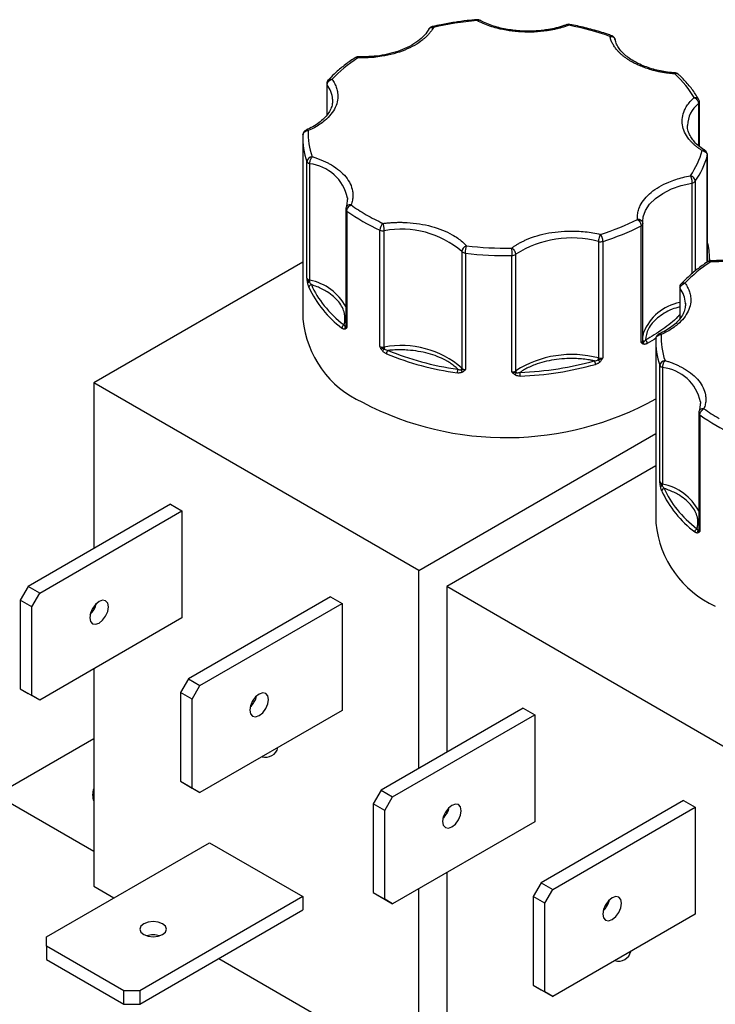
# Model space of a CAD drawing. Header units: inches. Extents: x 0.5 to 22.2, y 0.5 to 16.5.
# Tile 17 of 19: x 17.9 to 19.2, y 13.7 to 15.5. Entities that reach past the tile are written whole.
import ezdxf

# ---------------------------------------------------------------- set-up
doc = ezdxf.new("R2010")
doc.units = ezdxf.units.IN
doc.header["$LTSCALE"] = 2
doc.header["$MEASUREMENT"] = 0

msp = doc.modelspace()

# ---------------------------------------------------------------- linework, layer by layer
for p, q in [((18.4858, 15.3974), (18.4858, 15.3376)), ((18.4865, 15.3385), (18.4865, 15.3952)), ((18.4967, 15.3679), (18.4968, 15.3657)), ((19.1897, 15.3597), (19.1897, 15.28)), ((19.1913, 15.2787), (19.1913, 15.3628)), ((19.1688, 15.316), (19.1687, 15.3183)), ((18.4405, 15.2943), (18.4405, 14.9514)), ((19.2063, 15.0596), (19.2063, 15.2617)), ((19.2065, 15.0596), (19.2065, 15.2626)), ((18.4483, 15.0293), (18.4483, 15.2498)), ((18.4535, 15.0253), (18.4535, 15.2458)), ((19.1772, 15.2092), (19.1772, 15.0377)), ((19.1836, 15.2126), (19.1836, 15.0431)), ((18.5251, 15.1812), (18.5233, 15.165)), ((18.5251, 15.1809), (18.5252, 15.1778)), ((18.5218, 15.1597), (18.5218, 14.9393)), ((18.5239, 15.1562), (18.5239, 14.9357)), ((19.0843, 15.1326), (19.0842, 15.1362)), ((19.0843, 15.1326), (19.0843, 15.1323)), ((19.0843, 14.9119), (19.0843, 15.1323)), ((18.5862, 14.8998), (18.5862, 15.1202)), ((18.5946, 14.8986), (18.5946, 15.1191)), ((19.0809, 14.9076), (19.0809, 15.128)), ((19.0002, 15.0986), (19.0002, 14.8782)), ((19.0088, 15.0989), (19.0088, 14.8784)), ((18.7414, 15.0796), (18.7414, 14.8591)), ((18.7483, 15.0766), (18.7483, 14.8561)), ((18.4405, 15.0598), (18.0447, 14.8312)), ((18.836, 14.8517), (18.836, 15.0721)), ((18.8437, 14.854), (18.8437, 15.0744)), ((19.2105, 15.0617), (19.2105, 15.0657)), ((19.154, 15.0116), (19.154, 14.9519)), ((19.1547, 14.9528), (19.1547, 15.0094)), ((19.1649, 14.9821), (19.165, 14.9799)), ((19.1087, 14.9086), (19.1087, 14.5656)), ((19.1165, 14.6435), (19.1165, 14.864)), ((19.1218, 14.6396), (19.1218, 14.86)), ((18.0447, 14.8312), (18.0447, 14.5177)), ((18.6598, 14.4761), (18.0447, 14.8312)), ((19.1933, 14.7954), (19.1916, 14.7792)), ((19.1934, 14.7952), (19.1935, 14.7921)), ((19.19, 14.774), (19.19, 14.5535)), ((19.1922, 14.7704), (19.1922, 14.5499)), ((18.6598, 14.4761), (19.1087, 14.7352)), ((19.1087, 14.674), (18.7129, 14.4455)), ((18.1896, 14.6014), (17.9204, 14.446)), ((18.1896, 14.6014), (18.2115, 14.5887)), ((17.9423, 14.4333), (18.2115, 14.5887)), ((18.2115, 14.5887), (18.2115, 14.3862)), ((18.6598, 14.1013), (18.6598, 14.4761)), ((17.9204, 14.446), (17.9054, 14.42)), ((17.9423, 14.4333), (17.9204, 14.446)), ((18.7129, 14.4455), (18.7129, 14.132)), ((19.3281, 14.0903), (18.7129, 14.4455)), ((17.9273, 14.4073), (17.9423, 14.4333)), ((18.493, 14.4263), (18.2237, 14.2708)), ((18.493, 14.4263), (18.5149, 14.4136)), ((17.9273, 14.4073), (17.9054, 14.42)), ((17.9054, 14.42), (17.9054, 14.2521)), ((17.9273, 14.2395), (17.9273, 14.4073)), ((18.0447, 14.4081), (18.0447, 14.4015)), ((18.2456, 14.2582), (18.5149, 14.4136)), ((18.5149, 14.4136), (18.5149, 14.2111)), ((18.2115, 14.3862), (17.9423, 14.2308)), ((18.0447, 14.2899), (18.0447, 13.8783)), ((18.2237, 14.2708), (18.2087, 14.2449)), ((18.2237, 14.2708), (18.2456, 14.2582)), ((18.2306, 14.2322), (18.2456, 14.2582)), ((17.9054, 14.2521), (17.9273, 14.2395)), ((17.9054, 14.2521), (17.9204, 14.2435)), ((17.9423, 14.2308), (17.9204, 14.2435)), ((17.9423, 14.2308), (17.9273, 14.2395)), ((18.2306, 14.2322), (18.2087, 14.2449)), ((18.2087, 14.2449), (18.2087, 14.077)), ((18.2306, 14.0643), (18.2306, 14.2322)), ((18.3457, 14.2294), (18.3489, 14.228)), ((18.5149, 14.2111), (18.2456, 14.0557)), ((18.8578, 14.2156), (18.5886, 14.0602)), ((18.6105, 14.0475), (18.8798, 14.203)), ((18.8578, 14.2156), (18.8798, 14.203)), ((18.8798, 14.203), (18.8798, 14.0005)), ((17.8596, 14.0512), (18.0447, 14.158)), ((18.2087, 14.077), (18.2306, 14.0643)), ((18.2087, 14.077), (18.2237, 14.0683)), ((18.0447, 13.9443), (17.8596, 14.0512)), ((18.2237, 14.0683), (18.2456, 14.0557)), ((18.2456, 14.0557), (18.2306, 14.0643)), ((18.5886, 14.0602), (18.5736, 14.0342)), ((18.5886, 14.0602), (18.6105, 14.0475)), ((18.5955, 14.0216), (18.5736, 14.0342)), ((18.5736, 14.0342), (18.5736, 13.8664)), ((18.5955, 14.0216), (18.6105, 14.0475)), ((19.1612, 14.0405), (18.8919, 13.8851)), ((19.1612, 14.0405), (19.1831, 14.0279)), ((18.5955, 13.8537), (18.5955, 14.0216)), ((18.7129, 14.0223), (18.7129, 14.0157)), ((18.9138, 13.8724), (19.1831, 14.0279)), ((19.1831, 14.0279), (19.1831, 13.8254)), ((18.8798, 14.0005), (18.6105, 13.845)), ((17.955, 13.7825), (18.2639, 13.9608)), ((18.2639, 13.9608), (18.4406, 13.8588)), ((18.7129, 13.9041), (18.7129, 13.4926)), ((18.8919, 13.8851), (18.8769, 13.8591)), ((18.8919, 13.8851), (18.9138, 13.8724)), ((18.0447, 13.8783), (18.0828, 13.8563)), ((18.5736, 13.8664), (18.5955, 13.8537)), ((18.5736, 13.8664), (18.5886, 13.8577)), ((18.6598, 13.5232), (18.6598, 13.8735)), ((18.8988, 13.8464), (18.9138, 13.8724)), ((18.4406, 13.8588), (18.1318, 13.6805)), ((18.4406, 13.8588), (18.4406, 13.8335)), ((18.5886, 13.8577), (18.6105, 13.845)), ((18.6105, 13.845), (18.5955, 13.8537)), ((18.8988, 13.8464), (18.8769, 13.8591)), ((18.8769, 13.8591), (18.8769, 13.6912)), ((18.8988, 13.6786), (18.8988, 13.8464)), ((18.1318, 13.6552), (18.4406, 13.8335)), ((19.0139, 13.8437), (19.0171, 13.8422)), ((19.1831, 13.8254), (18.9138, 13.6699)), ((17.955, 13.7652), (17.955, 13.7825)), ((18.1018, 13.6805), (17.955, 13.7652)), ((17.955, 13.7652), (17.955, 13.7399)), ((17.955, 13.7399), (18.1018, 13.6552)), ((18.2815, 13.7416), (18.6598, 13.5232)), ((18.1318, 13.6805), (18.1018, 13.6805)), ((18.1018, 13.6552), (18.1018, 13.6805)), ((18.1318, 13.6805), (18.1318, 13.6552)), ((18.8769, 13.6912), (18.8988, 13.6786)), ((18.8769, 13.6912), (18.8919, 13.6826)), ((18.8919, 13.6826), (18.9138, 13.6699)), ((18.9138, 13.6699), (18.8988, 13.6786)), ((18.1018, 13.6552), (18.1318, 13.6552))]:
    msp.add_line(p, q)
at = {"flags": 128}
for points in [[(19.2065, 15.2626), (19.2064, 15.2624), (19.2063, 15.2617)], [(19.0842, 15.1362), (19.0851, 15.1452), (19.0894, 15.1575), (19.0971, 15.1692), (19.1081, 15.1801), (19.122, 15.1897), (19.1385, 15.198), (19.1571, 15.2045), (19.1772, 15.2092)], [(19.2105, 15.0657), (19.2105, 15.0636), (19.2104, 15.0604)], [(19.0854, 14.9262), (19.0851, 14.9247), (19.0843, 14.9195)], [(19.1104, 14.9162), (19.1057, 14.9133), (19.0926, 14.9056)], [(18.0546, 14.4173), (18.0478, 14.4118), (18.0421, 14.4041), (18.0382, 14.3953), (18.0369, 14.3867), (18.0382, 14.3796), (18.0421, 14.3752), (18.0478, 14.3741), (18.0546, 14.3765)], [(18.0546, 14.3765), (18.0613, 14.3819), (18.0671, 14.3896), (18.0709, 14.3985), (18.0722, 14.4071), (18.0709, 14.4141), (18.0671, 14.4185), (18.0613, 14.4196), (18.0546, 14.4173)], [(18.3579, 14.2422), (18.3511, 14.2367), (18.3454, 14.229), (18.3416, 14.2201), (18.3402, 14.2115), (18.3416, 14.2045), (18.3454, 14.2001), (18.3511, 14.199), (18.3579, 14.2013)], [(18.3579, 14.2013), (18.3647, 14.2068), (18.3704, 14.2145), (18.3742, 14.2234), (18.3756, 14.232), (18.3742, 14.239), (18.3704, 14.2434), (18.3647, 14.2445), (18.3579, 14.2422)], [(18.7228, 13.9907), (18.7295, 13.9962), (18.7353, 14.0039), (18.7391, 14.0127), (18.7405, 14.0213), (18.7391, 14.0284), (18.7353, 14.0328), (18.7295, 14.0339), (18.7228, 14.0315)], [(18.7228, 14.0315), (18.716, 14.0261), (18.7103, 14.0183), (18.7064, 14.0095), (18.7051, 14.0009), (18.7064, 13.9939), (18.7103, 13.9895), (18.716, 13.9883), (18.7228, 13.9907)], [(19.0261, 13.8564), (19.0194, 13.8509), (19.0136, 13.8432), (19.0098, 13.8344), (19.0084, 13.8258), (19.0098, 13.8188), (19.0136, 13.8143), (19.0194, 13.8132), (19.0261, 13.8156)], [(19.0261, 13.8156), (19.0329, 13.821), (19.0386, 13.8288), (19.0425, 13.8376), (19.0438, 13.8462), (19.0425, 13.8532), (19.0386, 13.8576), (19.0329, 13.8588), (19.0261, 13.8564)], [(18.1748, 13.7869), (18.1802, 13.7916), (18.1821, 13.7971), (18.1802, 13.8027), (18.1748, 13.8073), (18.1667, 13.8105), (18.1571, 13.8116), (18.1475, 13.8105), (18.1394, 13.8073)], [(18.1394, 13.8073), (18.134, 13.8027), (18.1321, 13.7971), (18.134, 13.7916), (18.1394, 13.7869), (18.1475, 13.7838), (18.1571, 13.7827), (18.1667, 13.7838), (18.1748, 13.7869)]]:
    msp.add_lwpolyline(points, dxfattribs=at)
for centre, radius, start, end in [((18.4895, 15.3975), 0.00376, 180.945, 217.4259), ((18.447, 15.3648), 0.0498, 3.5015, 37.4895), ((19.2242, 15.3161), 0.0556, 128.4223, 177.7121), ((19.1871, 15.363), 0.00421, 308.5087, 357.4304), ((18.5727, 15.2945), 0.1322, 177.4493, 199.7861), ((19.0559, 15.3017), 0.1557, 325.0895, 345.1136), ((18.4537, 15.252), 0.00584, 202.9787, 242.992), ((18.4568, 15.2569), 0.0116, 240.4659, 253.794), ((18.4442, 15.1636), 0.0827, 12.0928, 83.5527), ((19.1761, 15.2189), 0.0097, 276.4793, 319.8956), ((18.5262, 15.16), 0.0044, 182.4878, 239.5252), ((18.7354, 15.4505), 0.3624, 234.3111, 245.6943), ((19.0791, 15.1329), 0.00522, 290.4646, 353.689), ((18.5924, 15.1348), 0.0159, 246.9599, 278.0107), ((18.6269, 14.9466), 0.1755, 49.256, 100.611), ((18.8735, 15.5375), 0.459, 287.1489, 296.8704), ((18.9496, 14.9079), 0.1974, 75.141, 122.4451), ((19.0041, 15.1148), 0.0166, 256.6265, 286.6907), ((19.0795, 15.0655), 0.1311, 0.0768, 14.2924), ((18.7469, 15.0846), 0.00735, 222.6419, 240.7341), ((18.7497, 15.0899), 0.0134, 241.3079, 264.1813), ((18.8254, 15.7322), 0.6602, 263.2951, 270.9222), ((18.8363, 15.0855), 0.0134, 269.0358, 303.9182), ((18.455, 15.0327), 0.00749, 206.7477, 258.5997), ((18.4536, 15.0162), 0.00556, 97.9999, 136.3953), ((18.442, 15.0256), 0.0116, 340.4761, 358.7318), ((18.4346, 14.9284), 0.0988, 28.0077, 78.9293), ((18.4572, 15.0116), 0.00537, 95.1981, 173.9066), ((18.6368, 15.0977), 0.2038, 204.8113, 233.0482), ((19.1577, 15.0117), 0.00376, 180.945, 217.4259), ((19.1152, 14.9791), 0.0498, 3.5015, 37.4895), ((19.1723, 14.8914), 0.0936, 101.2675, 158.1605), ((18.6332, 14.9706), 0.1936, 185.6948, 245.6253), ((18.5211, 14.9344), 0.00681, 113.8597, 176.2343), ((18.525, 14.9349), 0.00531, 145.7148, 203.1049), ((18.5187, 14.9406), 0.00335, 305.0455, 337.1501), ((18.5264, 14.9396), 0.00462, 184.1179, 238.1308), ((19.0791, 14.9125), 0.00522, 290.4646, 353.689), ((19.088, 14.9122), 0.00366, 185.6152, 232.804), ((19.0805, 14.9069), 0.00574, 331.6604, 24.4093), ((19.0848, 14.9053), 0.00781, 2.4706, 56.2904), ((19.2409, 14.9088), 0.1322, 177.4493, 199.7861), ((18.5924, 14.9143), 0.0159, 246.9599, 278.0107), ((18.6578, 14.8148), 0.1019, 128.1341, 130.9243), ((18.6269, 14.7262), 0.1755, 49.256, 100.611), ((18.6191, 14.8989), 0.0245, 180.6025, 189.243), ((18.6078, 14.8858), 0.009, 132.2532, 178.4536), ((18.807, 15.3926), 0.5476, 247.6562, 262.2108), ((18.9496, 14.6874), 0.1974, 75.141, 122.4451), ((18.9831, 14.8659), 0.0116, 0.6428, 35.7943), ((18.9864, 14.8784), 0.0138, 343.6589, 358.936), ((19.0537, 14.9271), 0.0755, 224.2139, 228.0908), ((19.0041, 14.8943), 0.0166, 256.6265, 286.6907), ((18.7533, 14.8499), 0.0204, 160.2414, 179.9206), ((18.7362, 14.8593), 0.0053, 319.1965, 357.7484), ((18.7494, 14.8571), 0.00927, 187.4178, 219.8783), ((18.7491, 14.8671), 0.0111, 226.5503, 266.2341), ((18.8363, 14.865), 0.0134, 269.0358, 303.9182), ((18.8499, 14.8542), 0.00622, 182.1351, 215.4476), ((18.8294, 15.4618), 0.6183, 272.0834, 285.5027), ((19.1219, 14.8663), 0.00584, 202.9787, 242.992), ((19.125, 14.8712), 0.0116, 240.4659, 253.794), ((19.1125, 14.7778), 0.0827, 12.0928, 83.5527), ((18.8334, 14.8542), 0.0121, 317.4555, 342.3992), ((18.7813, 14.844), 0.0706, 359.9897, 5.6487), ((18.8249, 15.3125), 0.5851, 242.343, 299.0196), ((19.1944, 14.7742), 0.0044, 182.4878, 239.5252), ((19.4036, 15.0647), 0.3624, 234.3111, 245.6943), ((19.1232, 14.6469), 0.00749, 206.7477, 258.5997), ((19.1219, 14.6305), 0.00556, 97.9999, 136.3953), ((19.1254, 14.6259), 0.00537, 95.1981, 173.9066), ((19.1102, 14.6398), 0.0116, 340.4761, 358.7318), ((19.1028, 14.5426), 0.0988, 28.0077, 78.9293), ((19.305, 14.7119), 0.2038, 204.8113, 233.0482), ((19.3014, 14.5848), 0.1936, 185.6948, 245.6253), ((19.1893, 14.5486), 0.00681, 113.8597, 176.2343), ((19.1869, 14.5549), 0.00335, 305.0455, 337.1501), ((19.1946, 14.5539), 0.00462, 184.1179, 238.1308), ((19.1932, 14.5491), 0.00531, 145.7148, 203.1049), ((18.0098, 14.4227), 0.0408, 312.8712, 347.1342), ((18.3132, 14.2476), 0.0408, 312.8712, 347.1342), ((18.37, 14.1464), 0.0239, 253.4511, 346.5435), ((18.0767, 14.0512), 0.0343, 159.372, 200.628), ((18.678, 14.0369), 0.0408, 312.8712, 347.1342), ((18.9814, 13.8618), 0.0408, 312.8712, 347.1342), ((18.1571, 13.7455), 0.0408, 72.8868, 107.1132), ((19.0385, 13.7603), 0.0236, 252.665, 347.0478)]:
    msp.add_arc(centre, radius, start, end)
for points, knots in [([(18.6855, 15.5053), (18.6846, 15.505), (18.6825, 15.5045), (18.6801, 15.5026), (18.6793, 15.5009), (18.679, 15.5003)], [0, 0, 0, 0, 0.322244, 0.762433, 1, 1, 1, 1]), ([(18.6798, 15.5014), (18.6801, 15.5018), (18.6811, 15.5031), (18.684, 15.5041), (18.6864, 15.5039), (18.6877, 15.5038)], [0, 0, 0, 0, 0.212818, 0.606409, 1, 1, 1, 1]), ([(18.7697, 15.5183), (18.7637, 15.5178), (18.7495, 15.5166), (18.727, 15.5134), (18.7048, 15.5097), (18.6911, 15.5065), (18.6855, 15.5053)], [0, 0, 0, 0, 0.208943, 0.492283, 0.794975, 1, 1, 1, 1]), ([(18.6855, 15.5052), (18.6858, 15.5053), (18.6864, 15.5055), (18.6872, 15.5044), (18.6877, 15.5038)], [0, 0, 0, 0, 0.378564, 1, 1, 1, 1]), ([(18.7752, 15.5173), (18.7752, 15.5173), (18.7743, 15.5178), (18.7725, 15.5184), (18.7706, 15.5184), (18.7697, 15.5183)], [0, 0, 0, 0, 0.011303, 0.530757, 1, 1, 1, 1]), ([(18.7705, 15.5166), (18.7703, 15.5173), (18.77, 15.5184), (18.7698, 15.5183), (18.7697, 15.5182)], [0, 0, 0, 0, 0.644276, 1, 1, 1, 1]), ([(18.7705, 15.5166), (18.7714, 15.5171), (18.7732, 15.518), (18.7746, 15.5175), (18.7752, 15.5172)], [0, 0, 0, 0, 0.506202, 1, 1, 1, 1]), ([(18.9441, 15.5079), (18.9419, 15.5071), (18.9376, 15.5055), (18.9309, 15.5035), (18.9241, 15.5016), (18.917, 15.5), (18.9098, 15.4986), (18.8972, 15.4965), (18.8788, 15.4947), (18.8547, 15.4948), (18.8308, 15.4971), (18.8108, 15.5012), (18.7947, 15.5061), (18.782, 15.5109), (18.7743, 15.5147), (18.7705, 15.5166)], [0, 0, 0, 0, 0.040712, 0.081199, 0.121575, 0.161957, 0.202462, 0.243205, 0.371568, 0.500042, 0.628406, 0.75688, 0.838051, 0.918781, 1, 1, 1, 1]), ([(18.8671, 15.4967), (18.8602, 15.4968), (18.8504, 15.4971), (18.8363, 15.4986), (18.8246, 15.5004), (18.8112, 15.5034), (18.798, 15.5074), (18.7857, 15.512), (18.7786, 15.5156), (18.7753, 15.5173)], [0, 0, 0, 0, 0.204999, 0.287871, 0.424421, 0.564491, 0.712862, 0.865481, 1, 1, 1, 1]), ([(18.9405, 15.5092), (18.9386, 15.5085), (18.9323, 15.506), (18.9205, 15.5028), (18.907, 15.4999), (18.8942, 15.4981), (18.8814, 15.4969), (18.8722, 15.4968), (18.8671, 15.4967)], [0, 0, 0, 0, 0.086771, 0.300224, 0.500097, 0.644681, 0.805085, 1, 1, 1, 1]), ([(18.9406, 15.5089), (18.941, 15.5091), (18.9421, 15.5094), (18.9434, 15.5084), (18.9441, 15.5079)], [0, 0, 0, 0, 0.456664, 1, 1, 1, 1]), ([(18.946, 15.5095), (18.946, 15.5095), (18.9449, 15.5099), (18.943, 15.5098), (18.9413, 15.5092), (18.9407, 15.5089)], [0, 0, 0, 0, 0.013464, 0.61606, 1, 1, 1, 1]), ([(18.9459, 15.5093), (18.9457, 15.5094), (18.9452, 15.5095), (18.9445, 15.5085), (18.9441, 15.5079)], [0, 0, 0, 0, 0.362426, 1, 1, 1, 1]), ([(19.025, 15.4881), (19.0224, 15.489), (19.0109, 15.4933), (18.9893, 15.4996), (18.9655, 15.5057), (18.9507, 15.5085), (18.9459, 15.5093)], [0, 0, 0, 0, 0.105795, 0.468305, 0.825708, 1, 1, 1, 1]), ([(18.6877, 15.5038), (18.6869, 15.5024), (18.6853, 15.4996), (18.6825, 15.4956), (18.6793, 15.4916), (18.6757, 15.4877), (18.6718, 15.484), (18.6644, 15.4777), (18.6523, 15.4695), (18.6338, 15.4606), (18.6129, 15.4536), (18.593, 15.4493), (18.5753, 15.447), (18.5601, 15.446), (18.55, 15.4461), (18.5449, 15.4461)], [0, 0, 0, 0, 0.040712, 0.081199, 0.121575, 0.161957, 0.202462, 0.243205, 0.371568, 0.500042, 0.628406, 0.75688, 0.838051, 0.918781, 1, 1, 1, 1]), ([(18.6797, 15.5015), (18.6769, 15.4972), (18.6716, 15.4887), (18.6586, 15.4774), (18.643, 15.4677), (18.6252, 15.4598), (18.6059, 15.454), (18.5795, 15.4486), (18.5588, 15.4482), (18.5452, 15.4479)], [0, 0, 0, 0, 0.137754, 0.271976, 0.402628, 0.529665, 0.653037, 0.772693, 1, 1, 1, 1]), ([(18.6789, 15.5003), (18.6789, 15.5003), (18.679, 15.5008), (18.6794, 15.5011), (18.6798, 15.5014)], [0, 0, 0, 0, 0.015653, 1, 1, 1, 1]), ([(19.0218, 15.4869), (19.0225, 15.4875), (19.0237, 15.4885), (19.0246, 15.4882), (19.025, 15.4881)], [0, 0, 0, 0, 0.5855701, 1, 1, 1, 1]), ([(19.0624, 15.4392), (19.0606, 15.4403), (19.0569, 15.4425), (19.0519, 15.4459), (19.0472, 15.4495), (19.0428, 15.4532), (19.0388, 15.4571), (19.0346, 15.4618), (19.0304, 15.4673), (19.0265, 15.4737), (19.0236, 15.4802), (19.0224, 15.4847), (19.0218, 15.4869)], [0, 0, 0, 0, 0.083729, 0.166966, 0.249962, 0.332971, 0.416246, 0.500037, 0.625413, 0.749962, 0.87454, 1, 1, 1, 1]), ([(19.0305, 15.4838), (19.0297, 15.4848), (19.0286, 15.4863), (19.0266, 15.4877), (19.0256, 15.488), (19.0251, 15.4881)], [0, 0, 0, 0, 0.545969, 0.797714, 1, 1, 1, 1]), ([(19.0315, 15.4809), (19.0315, 15.481), (19.0314, 15.4821), (19.0309, 15.483), (19.0305, 15.4838)], [0, 0, 0, 0, 0.149837, 1, 1, 1, 1]), ([(19.1458, 15.4177), (19.1447, 15.4178), (19.1407, 15.4179), (19.1323, 15.419), (19.1206, 15.4207), (19.1072, 15.4237), (19.094, 15.4277), (19.0813, 15.4325), (19.0695, 15.4383), (19.0589, 15.4449), (19.0498, 15.452), (19.0422, 15.4598), (19.0365, 15.4679), (19.033, 15.475), (19.0321, 15.4794), (19.0319, 15.4809)], [0, 0, 0, 0, 0.019087, 0.066386, 0.144323, 0.224269, 0.308952, 0.396061, 0.484706, 0.574306, 0.664695, 0.756138, 0.849516, 0.946762, 1, 1, 1, 1]), ([(18.5396, 15.4463), (18.5383, 15.4454), (18.53, 15.4404), (18.5165, 15.4301), (18.5007, 15.4169), (18.4922, 15.4079), (18.4887, 15.4042)], [0, 0, 0, 0, 0.066252, 0.408864, 0.753235, 1, 1, 1, 1]), ([(18.5452, 15.4478), (18.5446, 15.4478), (18.5429, 15.4479), (18.5408, 15.4473), (18.5397, 15.4464), (18.5395, 15.4462)], [0, 0, 0, 0, 0.283172, 0.874431, 1, 1, 1, 1]), ([(18.5449, 15.4461), (18.544, 15.4465), (18.5421, 15.4472), (18.5401, 15.447), (18.5396, 15.4464), (18.5396, 15.4463)], [0, 0, 0, 0, 0.486543, 0.973086, 1, 1, 1, 1]), ([(18.5449, 15.4461), (18.545, 15.4468), (18.5451, 15.448), (18.5452, 15.4478), (18.5452, 15.4478)], [0, 0, 0, 0, 0.548727, 1, 1, 1, 1]), ([(19.145, 15.4158), (19.1424, 15.416), (19.1373, 15.4165), (19.1296, 15.4174), (19.1221, 15.4186), (19.1147, 15.42), (19.1074, 15.4216), (19.0991, 15.4238), (19.09, 15.4267), (19.0802, 15.4304), (19.0709, 15.4346), (19.0652, 15.4377), (19.0624, 15.4392)], [0, 0, 0, 0, 0.083729, 0.166966, 0.249962, 0.332971, 0.416246, 0.500037, 0.625413, 0.749962, 0.87454, 1, 1, 1, 1]), ([(19.1458, 15.4174), (19.1457, 15.4175), (19.1455, 15.4176), (19.1452, 15.4165), (19.145, 15.4158)], [0, 0, 0, 0, 0.384806, 1, 1, 1, 1]), ([(19.1517, 15.4148), (19.1515, 15.4151), (19.1507, 15.4161), (19.1483, 15.4166), (19.1461, 15.4161), (19.145, 15.4158)], [0, 0, 0, 0, 0.1500247, 0.5750123, 1, 1, 1, 1]), ([(19.1518, 15.4148), (19.1516, 15.4151), (19.151, 15.4158), (19.1493, 15.4167), (19.1475, 15.4175), (19.1461, 15.4175), (19.1458, 15.4175)], [0, 0, 0, 0, 0.1385559, 0.3988003, 0.835264, 1, 1, 1, 1]), ([(19.1896, 15.3677), (19.1877, 15.3712), (19.1823, 15.3808), (19.1704, 15.3957), (19.1596, 15.408), (19.1526, 15.4141), (19.1517, 15.4149)], [0, 0, 0, 0, 0.207432, 0.576064, 0.944809, 1, 1, 1, 1]), ([(18.4958, 15.4056), (18.4967, 15.4042), (18.4986, 15.4015), (18.5009, 15.3973), (18.5029, 15.3931), (18.5045, 15.3888), (18.5057, 15.3845), (18.507, 15.377), (18.5069, 15.3662), (18.5026, 15.3524), (18.4944, 15.3393), (18.4839, 15.3287), (18.4729, 15.3203), (18.4625, 15.3139), (18.4546, 15.3102), (18.4507, 15.3084)], [0, 0, 0, 0, 0.040712, 0.081199, 0.121575, 0.161957, 0.202462, 0.243205, 0.371568, 0.500042, 0.628406, 0.75688, 0.838051, 0.918781, 1, 1, 1, 1]), ([(18.4885, 15.4042), (18.4884, 15.4041), (18.4873, 15.4032), (18.4861, 15.4008), (18.4859, 15.3985), (18.4858, 15.3974)], [0, 0, 0, 0, 0.085775, 0.5583753, 1, 1, 1, 1]), ([(18.4865, 15.3952), (18.4866, 15.3957), (18.4866, 15.3967), (18.4873, 15.3989), (18.4891, 15.4019), (18.4919, 15.404), (18.4942, 15.4051), (18.4952, 15.4054), (18.4958, 15.4056)], [0, 0, 0, 0, 0.1143292, 0.2408414, 0.5003699, 0.7951241, 0.8797449, 1, 1, 1, 1]), ([(18.4886, 15.4041), (18.4889, 15.4045), (18.4898, 15.4056), (18.4923, 15.4062), (18.4946, 15.4058), (18.4958, 15.4056)], [0, 0, 0, 0, 0.195552, 0.597776, 1, 1, 1, 1]), ([(18.4965, 15.3675), (18.4966, 15.3648), (18.4967, 15.3588), (18.4937, 15.3497), (18.4885, 15.3403), (18.4809, 15.3315), (18.4713, 15.3232), (18.46, 15.3157), (18.451, 15.3115), (18.4466, 15.3094)], [0, 0, 0, 0, 0.133133, 0.28988, 0.437868, 0.581379, 0.722904, 0.863262, 1, 1, 1, 1]), ([(19.1965, 15.2707), (19.1948, 15.2718), (19.1914, 15.274), (19.1867, 15.2775), (19.1823, 15.281), (19.1783, 15.2847), (19.1747, 15.2886), (19.1689, 15.2954), (19.1627, 15.3056), (19.1586, 15.3193), (19.1585, 15.3333), (19.162, 15.3453), (19.1674, 15.3553), (19.1734, 15.3634), (19.1787, 15.3684), (19.1813, 15.3709)], [0, 0, 0, 0, 0.040712, 0.081199, 0.121575, 0.161957, 0.202462, 0.243205, 0.371568, 0.500042, 0.628406, 0.75688, 0.838051, 0.918781, 1, 1, 1, 1]), ([(19.1813, 15.3709), (19.1825, 15.3711), (19.185, 15.3713), (19.1882, 15.3701), (19.1893, 15.3685), (19.1899, 15.3677)], [0, 0, 0, 0, 0.340707, 0.681414, 1, 1, 1, 1]), ([(19.1813, 15.3709), (19.1818, 15.3707), (19.1829, 15.3703), (19.1843, 15.3693), (19.1855, 15.3683), (19.1865, 15.3673), (19.1878, 15.3656), (19.1893, 15.363), (19.1896, 15.3607), (19.1897, 15.3597)], [0, 0, 0, 0, 0.126025, 0.23919, 0.339434, 0.426787, 0.50133, 0.757683, 1, 1, 1, 1]), ([(19.1912, 15.3627), (19.1913, 15.3628), (19.1914, 15.3637), (19.191, 15.3654), (19.1903, 15.367), (19.1899, 15.3678)], [0, 0, 0, 0, 0.025984, 0.501379, 1, 1, 1, 1]), ([(18.4467, 15.3093), (18.4464, 15.3092), (18.4449, 15.3087), (18.4429, 15.3067), (18.4411, 15.3039), (18.4409, 15.3018), (18.4408, 15.3009)], [0, 0, 0, 0, 0.080654, 0.425917, 0.753535, 1, 1, 1, 1]), ([(18.4507, 15.3084), (18.4498, 15.3089), (18.4484, 15.3098), (18.4472, 15.3095), (18.4467, 15.3093)], [0, 0, 0, 0, 0.541296, 1, 1, 1, 1]), ([(19.2019, 15.2711), (19.2003, 15.2721), (19.1951, 15.2752), (19.1879, 15.2812), (19.1803, 15.2889), (19.1745, 15.297), (19.1706, 15.3056), (19.1687, 15.3121), (19.1689, 15.3157), (19.169, 15.3163)], [0, 0, 0, 0, 0.074534, 0.242459, 0.412341, 0.585818, 0.766481, 0.960907, 1, 1, 1, 1]), ([(19.2017, 15.271), (19.2017, 15.271), (19.2012, 15.2717), (19.1993, 15.2718), (19.1974, 15.2711), (19.1965, 15.2707)], [0, 0, 0, 0, 0.0264391, 0.5132195, 1, 1, 1, 1]), ([(19.2051, 15.2676), (19.2044, 15.2686), (19.2034, 15.27), (19.202, 15.2708), (19.2017, 15.271)], [0, 0, 0, 0, 0.790701, 1, 1, 1, 1]), ([(19.2064, 15.2625), (19.2064, 15.2626), (19.2066, 15.2634), (19.2062, 15.2652), (19.2055, 15.2668), (19.2051, 15.2676)], [0, 0, 0, 0, 0.024386, 0.500561, 1, 1, 1, 1]), ([(18.4535, 15.2458), (18.4535, 15.2463), (18.4536, 15.2473), (18.4538, 15.2491), (18.4543, 15.251), (18.4549, 15.2533), (18.4562, 15.2564), (18.4574, 15.2581), (18.4581, 15.2591)], [0, 0, 0, 0, 0.1109501, 0.2406977, 0.3548768, 0.5014137, 0.6971734, 1, 1, 1, 1]), ([(18.4581, 15.2591), (18.4604, 15.2584), (18.4648, 15.257), (18.4713, 15.2547), (18.4775, 15.2522), (18.4835, 15.2495), (18.4892, 15.2466), (18.4986, 15.2413), (18.5105, 15.233), (18.5225, 15.2209), (18.5309, 15.2078), (18.5347, 15.1958), (18.5355, 15.1853), (18.5347, 15.1765), (18.5327, 15.1708), (18.5318, 15.1679)], [0, 0, 0, 0, 0.040712, 0.081199, 0.121575, 0.161957, 0.202462, 0.243205, 0.371568, 0.500042, 0.628406, 0.75688, 0.838051, 0.918781, 1, 1, 1, 1]), ([(19.0743, 15.1405), (19.0742, 15.142), (19.0741, 15.1449), (19.0743, 15.1493), (19.075, 15.1536), (19.076, 15.158), (19.0775, 15.1623), (19.0807, 15.1696), (19.0872, 15.1797), (19.0994, 15.1918), (19.1148, 15.2025), (19.131, 15.2104), (19.1463, 15.2161), (19.1599, 15.2201), (19.1695, 15.222), (19.1743, 15.2229)], [0, 0, 0, 0, 0.040712, 0.081199, 0.121575, 0.161957, 0.202462, 0.243205, 0.371568, 0.500042, 0.628406, 0.75688, 0.838051, 0.918781, 1, 1, 1, 1]), ([(19.1743, 15.2229), (19.1745, 15.2225), (19.1748, 15.2218), (19.1754, 15.2204), (19.1758, 15.219), (19.1761, 15.2178), (19.1766, 15.2157), (19.1771, 15.2126), (19.1772, 15.2103), (19.1772, 15.2092)], [0, 0, 0, 0, 0.127074, 0.240811, 0.340983, 0.427706, 0.501333, 0.759176, 1, 1, 1, 1]), ([(19.1836, 15.2126), (19.1836, 15.2148), (19.1826, 15.2171), (19.1791, 15.221), (19.1767, 15.2224), (19.1743, 15.2229)], [0, 0, 0, 0, 0.5, 0.5, 1, 1, 1, 1]), ([(18.5225, 15.1634), (18.5225, 15.1633), (18.5218, 15.1622), (18.5218, 15.1609), (18.5218, 15.1598)], [0, 0, 0, 0, 0.114732, 1, 1, 1, 1]), ([(18.5233, 15.1646), (18.5231, 15.1645), (18.5227, 15.1641), (18.5226, 15.1636), (18.5226, 15.1634)], [0, 0, 0, 0, 0.527855, 1, 1, 1, 1]), ([(18.5318, 15.1679), (18.5305, 15.168), (18.528, 15.168), (18.5249, 15.1668), (18.5238, 15.1653), (18.5233, 15.1646)], [0, 0, 0, 0, 0.363829, 0.727658, 1, 1, 1, 1]), ([(18.5239, 15.1562), (18.5239, 15.1583), (18.5248, 15.1608), (18.5277, 15.1652), (18.5297, 15.167), (18.5318, 15.1679)], [0, 0, 0, 0, 0.5, 0.5, 1, 1, 1, 1]), ([(18.5924, 15.1329), (18.5949, 15.1332), (18.5999, 15.1338), (18.6074, 15.1344), (18.6149, 15.1348), (18.6225, 15.135), (18.6301, 15.1349), (18.6432, 15.1343), (18.6615, 15.1324), (18.6842, 15.1276), (18.7052, 15.1206), (18.7215, 15.1128), (18.7338, 15.1051), (18.743, 15.0981), (18.7479, 15.093), (18.7503, 15.0904)], [0, 0, 0, 0, 0.040712, 0.081199, 0.121575, 0.161957, 0.202462, 0.243205, 0.371568, 0.500042, 0.628406, 0.75688, 0.838051, 0.918781, 1, 1, 1, 1]), ([(18.5946, 15.1191), (18.5946, 15.1196), (18.5946, 15.1207), (18.5945, 15.1225), (18.5943, 15.1245), (18.5939, 15.1269), (18.5934, 15.1301), (18.5928, 15.1319), (18.5924, 15.1329)], [0, 0, 0, 0, 0.11953, 0.241123, 0.367647, 0.501341, 0.708539, 1, 1, 1, 1]), ([(19.0843, 15.1326), (19.0843, 15.1331), (19.0842, 15.1341), (19.0837, 15.1356), (19.0828, 15.137), (19.0815, 15.1383), (19.0799, 15.1393), (19.0782, 15.14), (19.0763, 15.1405), (19.075, 15.1405), (19.0743, 15.1405)], [0, 0, 0, 0, 0.116441, 0.234491, 0.360904, 0.500015, 0.620352, 0.760008, 0.859428, 1, 1, 1, 1]), ([(18.8358, 15.0861), (18.8373, 15.0872), (18.8405, 15.0895), (18.8455, 15.0928), (18.8509, 15.0959), (18.8565, 15.0988), (18.8624, 15.1016), (18.873, 15.106), (18.8893, 15.1113), (18.912, 15.1161), (18.9358, 15.1185), (18.957, 15.1186), (18.9751, 15.1173), (18.9899, 15.1153), (18.9993, 15.1132), (19.0041, 15.1121)], [0, 0, 0, 0, 0.040712, 0.081199, 0.121575, 0.161957, 0.202462, 0.243205, 0.371568, 0.500042, 0.628406, 0.75688, 0.838051, 0.918781, 1, 1, 1, 1]), ([(19.3559, 15.1181), (19.3551, 15.1167), (19.3535, 15.1139), (19.3507, 15.1098), (19.3475, 15.1058), (19.3439, 15.102), (19.34, 15.0982), (19.3327, 15.092), (19.3206, 15.0838), (19.302, 15.0748), (19.2811, 15.0678), (19.2612, 15.0635), (19.2435, 15.0613), (19.2284, 15.0602), (19.2182, 15.0603), (19.2132, 15.0604)], [0, 0, 0, 0, 0.040712, 0.081199, 0.121575, 0.161957, 0.202462, 0.243205, 0.371568, 0.500042, 0.628406, 0.75688, 0.838051, 0.918781, 1, 1, 1, 1]), ([(19.3479, 15.1158), (19.3452, 15.1115), (19.3398, 15.103), (19.3268, 15.0916), (19.3113, 15.0819), (19.2934, 15.0741), (19.2741, 15.0682), (19.2477, 15.0629), (19.227, 15.0624), (19.2135, 15.0622)], [0, 0, 0, 0, 0.137754, 0.271976, 0.402628, 0.529665, 0.653037, 0.772693, 1, 1, 1, 1]), ([(19.0041, 15.1121), (19.0038, 15.1118), (19.0035, 15.1112), (19.0025, 15.1094), (19.0013, 15.1063), (19.0005, 15.1026), (19.0002, 15.1002), (19.0002, 15.0991), (19.0002, 15.0986)], [0, 0, 0, 0, 0.111803, 0.190688, 0.499452, 0.759073, 0.885608, 1, 1, 1, 1]), ([(18.8437, 15.0744), (18.8437, 15.0749), (18.8436, 15.076), (18.8432, 15.0777), (18.8424, 15.0795), (18.8412, 15.0816), (18.839, 15.0842), (18.837, 15.0854), (18.8358, 15.0861)], [0, 0, 0, 0, 0.12018, 0.243699, 0.370706, 0.501329, 0.711213, 1, 1, 1, 1]), ([(19.2078, 15.0605), (19.2065, 15.0597), (19.1982, 15.0546), (19.1847, 15.0443), (19.1689, 15.0311), (19.1604, 15.0222), (19.1569, 15.0184)], [0, 0, 0, 0, 0.066252, 0.408864, 0.753235, 1, 1, 1, 1]), ([(19.2134, 15.0621), (19.2129, 15.0621), (19.2111, 15.0622), (19.209, 15.0616), (19.2079, 15.0606), (19.2078, 15.0605)], [0, 0, 0, 0, 0.283172, 0.874431, 1, 1, 1, 1]), ([(19.2132, 15.0604), (19.2122, 15.0607), (19.2103, 15.0614), (19.2084, 15.0613), (19.2078, 15.0606), (19.2078, 15.0606)], [0, 0, 0, 0, 0.4865432, 0.9730865, 1, 1, 1, 1]), ([(19.2132, 15.0604), (19.2132, 15.061), (19.2133, 15.0622), (19.2134, 15.0621), (19.2135, 15.062)], [0, 0, 0, 0, 0.548727, 1, 1, 1, 1]), ([(18.4496, 15.02), (18.4495, 15.0207), (18.4492, 15.0222), (18.4489, 15.0245), (18.4486, 15.0268), (18.4484, 15.0284), (18.4483, 15.0293)], [0, 0, 0, 0, 0.236129, 0.498993, 0.712542, 1, 1, 1, 1]), ([(18.4518, 15.0122), (18.4516, 15.0127), (18.4512, 15.0138), (18.4506, 15.0157), (18.4501, 15.0178), (18.4498, 15.0193), (18.4496, 15.02)], [0, 0, 0, 0, 0.270747, 0.52324, 0.763872, 1, 1, 1, 1]), ([(19.164, 15.0198), (19.1649, 15.0184), (19.1668, 15.0157), (19.1691, 15.0116), (19.1711, 15.0073), (19.1727, 15.0031), (19.1739, 14.9987), (19.1752, 14.9912), (19.1751, 14.9804), (19.1708, 14.9667), (19.1626, 14.9536), (19.1521, 14.9429), (19.1411, 14.9346), (19.1307, 14.9282), (19.1228, 14.9245), (19.1189, 14.9226)], [0, 0, 0, 0, 0.040712, 0.081199, 0.121575, 0.161957, 0.202462, 0.243205, 0.371568, 0.500042, 0.628406, 0.75688, 0.838051, 0.918781, 1, 1, 1, 1]), ([(19.1547, 15.0094), (19.1548, 15.0099), (19.1548, 15.0109), (19.1555, 15.0132), (19.1573, 15.0161), (19.1601, 15.0182), (19.1624, 15.0194), (19.1634, 15.0196), (19.164, 15.0198)], [0, 0, 0, 0, 0.114329, 0.240841, 0.50037, 0.795124, 0.879745, 1, 1, 1, 1]), ([(19.1568, 15.0184), (19.1571, 15.0187), (19.158, 15.0198), (19.1605, 15.0205), (19.1628, 15.02), (19.164, 15.0198)], [0, 0, 0, 0, 0.195552, 0.597776, 1, 1, 1, 1]), ([(18.5184, 14.9406), (18.5187, 14.9418), (18.5194, 14.9442), (18.52, 14.9479), (18.5203, 14.9515), (18.5203, 14.9551), (18.5199, 14.9588), (18.5189, 14.965), (18.5158, 14.9737), (18.5088, 14.9845), (18.499, 14.9945), (18.4881, 15.0025), (18.4773, 15.0085), (18.4674, 15.0131), (18.4603, 15.0157), (18.4567, 15.017)], [0, 0, 0, 0, 0.040848, 0.081503, 0.122064, 0.162633, 0.203311, 0.244196, 0.372048, 0.500037, 0.627888, 0.755877, 0.837356, 0.918461, 1, 1, 1, 1]), ([(19.1568, 15.0184), (19.1566, 15.0183), (19.1555, 15.0174), (19.1543, 15.015), (19.1541, 15.0127), (19.154, 15.0116)], [0, 0, 0, 0, 0.085775, 0.558375, 1, 1, 1, 1]), ([(19.154, 14.9748), (19.1491, 14.9734), (19.1323, 14.9686), (19.1109, 14.9543), (19.0925, 14.9341), (19.0903, 14.9191), (19.0892, 14.9118)], [0, 0, 0, 0, 0.1221203, 0.4193061, 0.7164918, 1, 1, 1, 1]), ([(19.1647, 14.9818), (19.1648, 14.979), (19.1649, 14.973), (19.1619, 14.9639), (19.1567, 14.9546), (19.1491, 14.9457), (19.1395, 14.9375), (19.1282, 14.93), (19.1192, 14.9257), (19.1148, 14.9236)], [0, 0, 0, 0, 0.133133, 0.28988, 0.437868, 0.581379, 0.722904, 0.863262, 1, 1, 1, 1]), ([(19.154, 14.96), (19.1527, 14.9586), (19.144, 14.9488), (19.1228, 14.9322), (19.1004, 14.9186), (19.0892, 14.9118)], [0, 0, 0, 0, 0.077108, 0.538818, 1, 1, 1, 1]), ([(18.5201, 14.9328), (18.5198, 14.9327), (18.5191, 14.9326), (18.518, 14.9328), (18.5169, 14.9332), (18.5156, 14.9339), (18.5148, 14.9345), (18.5143, 14.9348)], [0, 0, 0, 0, 0.188808, 0.379511, 0.575987, 0.781785, 1, 1, 1, 1]), ([(18.5239, 14.9357), (18.5236, 14.9353), (18.523, 14.9347), (18.5221, 14.9338), (18.5212, 14.9332), (18.5205, 14.9329), (18.5201, 14.9328)], [0, 0, 0, 0, 0.291242, 0.500217, 0.762096, 1, 1, 1, 1]), ([(19.0856, 14.9042), (19.0851, 14.9044), (19.0843, 14.9047), (19.0831, 14.9055), (19.082, 14.9065), (19.0813, 14.9072), (19.0809, 14.9076)], [0, 0, 0, 0, 0.236129, 0.498993, 0.712542, 1, 1, 1, 1]), ([(19.1149, 14.9235), (19.1146, 14.9234), (19.1131, 14.923), (19.1111, 14.921), (19.1093, 14.9181), (19.1091, 14.916), (19.109, 14.9151)], [0, 0, 0, 0, 0.080654, 0.425917, 0.753535, 1, 1, 1, 1]), ([(19.1189, 14.9226), (19.1181, 14.9232), (19.1166, 14.9241), (19.1154, 14.9237), (19.1149, 14.9235)], [0, 0, 0, 0, 0.541296, 1, 1, 1, 1]), ([(18.5911, 14.8918), (18.5906, 14.8924), (18.5897, 14.8936), (18.5885, 14.8955), (18.5873, 14.8976), (18.5866, 14.899), (18.5862, 14.8998)], [0, 0, 0, 0, 0.2361294, 0.4989929, 0.7125421, 1, 1, 1, 1]), ([(18.5988, 14.886), (18.5981, 14.8864), (18.5966, 14.887), (18.5946, 14.8884), (18.5927, 14.89), (18.5916, 14.8912), (18.5911, 14.8918)], [0, 0, 0, 0, 0.270747, 0.52324, 0.763872, 1, 1, 1, 1]), ([(18.734, 14.8569), (18.7329, 14.8579), (18.7308, 14.86), (18.7272, 14.863), (18.7234, 14.8659), (18.7193, 14.8687), (18.715, 14.8714), (18.7073, 14.8757), (18.6952, 14.8813), (18.6778, 14.8869), (18.6592, 14.891), (18.642, 14.893), (18.627, 14.8936), (18.6143, 14.8935), (18.606, 14.8928), (18.6018, 14.8924)], [0, 0, 0, 0, 0.040848, 0.081503, 0.122064, 0.162633, 0.203311, 0.244196, 0.372048, 0.500037, 0.627888, 0.755877, 0.837356, 0.918461, 1, 1, 1, 1]), ([(19.0926, 14.9056), (19.092, 14.9053), (19.0907, 14.9046), (19.0888, 14.9041), (19.0871, 14.9039), (19.0861, 14.9041), (19.0856, 14.9042)], [0, 0, 0, 0, 0.2707474, 0.5232404, 0.7638719, 1, 1, 1, 1]), ([(18.9925, 14.8727), (18.9905, 14.8731), (18.9865, 14.8739), (18.9804, 14.8749), (18.9743, 14.8757), (18.9681, 14.8763), (18.9618, 14.8768), (18.951, 14.8772), (18.9356, 14.877), (18.916, 14.8749), (18.8972, 14.8711), (18.8817, 14.8662), (18.8695, 14.8612), (18.86, 14.8564), (18.8544, 14.8527), (18.8516, 14.8509)], [0, 0, 0, 0, 0.040848, 0.081503, 0.122064, 0.162633, 0.203311, 0.244196, 0.372048, 0.500037, 0.627888, 0.755877, 0.837356, 0.918461, 1, 1, 1, 1]), ([(19.0033, 14.871), (19.0029, 14.8705), (19.0019, 14.8696), (19.0003, 14.8685), (18.9986, 14.8675), (18.9967, 14.8667), (18.9954, 14.8662), (18.9947, 14.866)], [0, 0, 0, 0, 0.188808, 0.379511, 0.575987, 0.781785, 1, 1, 1, 1]), ([(19.0088, 14.8784), (19.0084, 14.8777), (19.0075, 14.8764), (19.0062, 14.8744), (19.0049, 14.8727), (19.0038, 14.8715), (19.0033, 14.871)], [0, 0, 0, 0, 0.2912416, 0.5002174, 0.7620959, 1, 1, 1, 1]), ([(19.1218, 14.86), (19.1218, 14.8605), (19.1218, 14.8616), (19.122, 14.8633), (19.1225, 14.8653), (19.1231, 14.8676), (19.1245, 14.8707), (19.1256, 14.8723), (19.1263, 14.8733)], [0, 0, 0, 0, 0.11095, 0.240698, 0.354877, 0.501414, 0.697173, 1, 1, 1, 1]), ([(19.1263, 14.8733), (19.1286, 14.8726), (19.1331, 14.8713), (19.1395, 14.8689), (19.1457, 14.8664), (19.1517, 14.8637), (19.1574, 14.8608), (19.1668, 14.8556), (19.1787, 14.8473), (19.1907, 14.8352), (19.1991, 14.8221), (19.2029, 14.81), (19.2037, 14.7996), (19.2029, 14.7908), (19.2009, 14.785), (19.2, 14.7822)], [0, 0, 0, 0, 0.040712, 0.081199, 0.121575, 0.161957, 0.202462, 0.243205, 0.371568, 0.500042, 0.628406, 0.75688, 0.838051, 0.918781, 1, 1, 1, 1]), ([(18.7483, 14.8561), (18.7478, 14.8556), (18.7469, 14.8546), (18.7454, 14.8533), (18.744, 14.8521), (18.7428, 14.8514), (18.7422, 14.8511)], [0, 0, 0, 0, 0.291242, 0.500217, 0.762096, 1, 1, 1, 1]), ([(18.8422, 14.8461), (18.8417, 14.8464), (18.8405, 14.8472), (18.839, 14.8486), (18.8375, 14.8501), (18.8366, 14.8511), (18.836, 14.8517)], [0, 0, 0, 0, 0.2361294, 0.4989929, 0.7125421, 1, 1, 1, 1]), ([(18.7422, 14.8511), (18.7417, 14.8509), (18.7407, 14.8504), (18.7389, 14.85), (18.737, 14.8497), (18.735, 14.8497), (18.7335, 14.8499), (18.7328, 14.85)], [0, 0, 0, 0, 0.188808, 0.379511, 0.575987, 0.781785, 1, 1, 1, 1]), ([(18.8519, 14.844), (18.851, 14.8439), (18.8492, 14.8439), (18.8466, 14.8443), (18.8443, 14.845), (18.8429, 14.8457), (18.8422, 14.8461)], [0, 0, 0, 0, 0.270747, 0.52324, 0.763872, 1, 1, 1, 1]), ([(19.1907, 14.7776), (19.1907, 14.7775), (19.19, 14.7765), (19.19, 14.7752), (19.19, 14.774)], [0, 0, 0, 0, 0.1147319, 1, 1, 1, 1]), ([(19.1915, 14.7789), (19.1913, 14.7787), (19.1909, 14.7784), (19.1908, 14.7778), (19.1908, 14.7776)], [0, 0, 0, 0, 0.527855, 1, 1, 1, 1]), ([(19.2, 14.7822), (19.1987, 14.7822), (19.1962, 14.7823), (19.1931, 14.781), (19.192, 14.7795), (19.1915, 14.7789)], [0, 0, 0, 0, 0.363829, 0.727658, 1, 1, 1, 1]), ([(19.1922, 14.7704), (19.1922, 14.7726), (19.193, 14.775), (19.1959, 14.7794), (19.1979, 14.7812), (19.2, 14.7822)], [0, 0, 0, 0, 0.5, 0.5, 1, 1, 1, 1]), ([(19.1178, 14.6343), (19.1177, 14.635), (19.1175, 14.6365), (19.1171, 14.6387), (19.1168, 14.6411), (19.1167, 14.6426), (19.1165, 14.6435)], [0, 0, 0, 0, 0.236129, 0.498993, 0.712542, 1, 1, 1, 1]), ([(19.1201, 14.6264), (19.1198, 14.627), (19.1194, 14.628), (19.1188, 14.6299), (19.1183, 14.632), (19.118, 14.6335), (19.1178, 14.6343)], [0, 0, 0, 0, 0.270747, 0.52324, 0.763872, 1, 1, 1, 1]), ([(19.1866, 14.5549), (19.1869, 14.5561), (19.1876, 14.5585), (19.1882, 14.5621), (19.1885, 14.5657), (19.1885, 14.5694), (19.1882, 14.573), (19.1871, 14.5793), (19.184, 14.588), (19.177, 14.5987), (19.1672, 14.6088), (19.1563, 14.6167), (19.1455, 14.6228), (19.1357, 14.6274), (19.1285, 14.6299), (19.1249, 14.6312)], [0, 0, 0, 0, 0.040848, 0.081503, 0.122064, 0.162633, 0.203311, 0.244196, 0.372048, 0.500037, 0.627888, 0.755877, 0.837356, 0.918461, 1, 1, 1, 1]), ([(19.1883, 14.547), (19.188, 14.547), (19.1873, 14.5468), (19.1863, 14.547), (19.1851, 14.5474), (19.1838, 14.5481), (19.183, 14.5487), (19.1825, 14.5491)], [0, 0, 0, 0, 0.188808, 0.379511, 0.575987, 0.781785, 1, 1, 1, 1]), ([(19.1922, 14.5499), (19.1918, 14.5496), (19.1912, 14.549), (19.1903, 14.5481), (19.1894, 14.5474), (19.1887, 14.5472), (19.1883, 14.547)], [0, 0, 0, 0, 0.291242, 0.500217, 0.762096, 1, 1, 1, 1])]:
    msp.add_open_spline(points, degree=3, knots=knots)
for points in [[(18.7705, 15.5166), (18.7421, 15.5142), (18.7143, 15.5099), (18.6877, 15.5038)], [(19.0218, 15.4869), (18.9974, 15.4956), (18.9713, 15.5026), (18.9441, 15.5079)], [(19.0218, 15.4869), (19.0273, 15.4873), (19.0317, 15.484), (19.0317, 15.4795)], [(18.5449, 15.4461), (18.5259, 15.4337), (18.5094, 15.4201), (18.4958, 15.4056)], [(19.1813, 15.3709), (19.1722, 15.3866), (19.16, 15.4017), (19.145, 15.4158)], [(18.4407, 15.3004), (18.4407, 15.3049), (18.4451, 15.3085), (18.4507, 15.3084)], [(18.4507, 15.3084), (18.4499, 15.2918), (18.4524, 15.2753), (18.4581, 15.2591)], [(19.1743, 15.2229), (19.1848, 15.2383), (19.1922, 15.2544), (19.1965, 15.2707)], [(19.1965, 15.2707), (19.2019, 15.2703), (19.2063, 15.2662), (19.2063, 15.2617)], [(18.4581, 15.2591), (18.4527, 15.2584), (18.4483, 15.2543), (18.4483, 15.2498)], [(18.5318, 15.1679), (18.5407, 15.1614), (18.5502, 15.1553), (18.5603, 15.1494)], [(18.5603, 15.1494), (18.5705, 15.1436), (18.5812, 15.1381), (18.5924, 15.1329)], [(18.5924, 15.1329), (18.589, 15.1304), (18.5862, 15.1247), (18.5862, 15.1202)], [(19.0041, 15.1121), (19.0293, 15.12), (19.0529, 15.1295), (19.0743, 15.1405)], [(19.0743, 15.1405), (19.078, 15.1381), (19.0809, 15.1325), (19.0809, 15.128)], [(19.0088, 15.0989), (19.0088, 15.1034), (19.0067, 15.1093), (19.0041, 15.1121)], [(18.7503, 15.0904), (18.7454, 15.0889), (18.7414, 15.0841), (18.7414, 15.0796)], [(18.7483, 15.0766), (18.7483, 15.0811), (18.7492, 15.0873), (18.7503, 15.0904)], [(18.7503, 15.0904), (18.7784, 15.0871), (18.8071, 15.0856), (18.8358, 15.0861)], [(18.8358, 15.0861), (18.8359, 15.0829), (18.836, 15.0767), (18.836, 15.0721)], [(19.2132, 15.0604), (19.1941, 15.048), (19.1776, 15.0344), (19.164, 15.0198)], [(18.4507, 15.0244), (18.4497, 15.0258), (18.4488, 15.0274), (18.4483, 15.0293)], [(18.4529, 15.0217), (18.4522, 15.0225), (18.4515, 15.0234), (18.4507, 15.0244)], [(18.4529, 15.0217), (18.4539, 15.0199), (18.4553, 15.0182), (18.4567, 15.017)], [(18.4567, 15.017), (18.4685, 14.9894), (18.4894, 14.9635), (18.5184, 14.9406)], [(18.5184, 14.9406), (18.5191, 14.9392), (18.52, 14.9381), (18.5206, 14.9379)], [(18.5206, 14.9379), (18.521, 14.9373), (18.5216, 14.9363), (18.5239, 14.9357)], [(19.0809, 14.9076), (19.0838, 14.9079), (19.0849, 14.9088), (19.0857, 14.9093)], [(19.0857, 14.9093), (19.0867, 14.9095), (19.0879, 14.9104), (19.0892, 14.9118)], [(19.1089, 14.9146), (19.1089, 14.9191), (19.1134, 14.9227), (19.1189, 14.9226)], [(19.1189, 14.9226), (19.1181, 14.9061), (19.1206, 14.8895), (19.1263, 14.8733)], [(18.5862, 14.8998), (18.5891, 14.8973), (18.5925, 14.896), (18.5949, 14.895)], [(18.5949, 14.895), (18.5968, 14.8937), (18.5993, 14.8929), (18.6018, 14.8924)], [(18.6018, 14.8924), (18.6415, 14.8758), (18.6864, 14.8637), (18.734, 14.8569)], [(18.8516, 14.8509), (18.9005, 14.8529), (18.9484, 14.8603), (18.9925, 14.8727)], [(18.9925, 14.8727), (18.9951, 14.8729), (18.9977, 14.8735), (18.9997, 14.8745)], [(18.9997, 14.8745), (19.0021, 14.8753), (19.0055, 14.8763), (19.0088, 14.8784)], [(19.1263, 14.8733), (19.1209, 14.8727), (19.1165, 14.8685), (19.1165, 14.864)], [(18.734, 14.8569), (18.7363, 14.856), (18.7385, 14.8556), (18.7402, 14.8559)], [(18.7429, 14.8557), (18.7419, 14.8557), (18.7409, 14.8558), (18.7402, 14.8559)], [(18.7483, 14.8561), (18.7462, 14.8557), (18.7444, 14.8557), (18.7429, 14.8557)], [(18.836, 14.8517), (18.8398, 14.8507), (18.8428, 14.8506), (18.8449, 14.8506)], [(18.8449, 14.8506), (18.8467, 14.8501), (18.8491, 14.8503), (18.8516, 14.8509)], [(19.2, 14.7822), (19.2089, 14.7757), (19.2184, 14.7695), (19.2286, 14.7637)], [(19.1189, 14.6387), (19.1179, 14.6401), (19.117, 14.6417), (19.1165, 14.6435)], [(19.1211, 14.636), (19.1204, 14.6367), (19.1197, 14.6376), (19.1189, 14.6387)], [(19.1211, 14.636), (19.1221, 14.6341), (19.1235, 14.6325), (19.1249, 14.6312)], [(19.1249, 14.6312), (19.1367, 14.6037), (19.1577, 14.5778), (19.1866, 14.5549)], [(19.1866, 14.5549), (19.1874, 14.5534), (19.1882, 14.5523), (19.1888, 14.5521)], [(19.1888, 14.5521), (19.1892, 14.5515), (19.1898, 14.5506), (19.1922, 14.5499)]]:
    msp.add_open_spline(points, degree=3)

doc.saveas('drawing.dxf')
